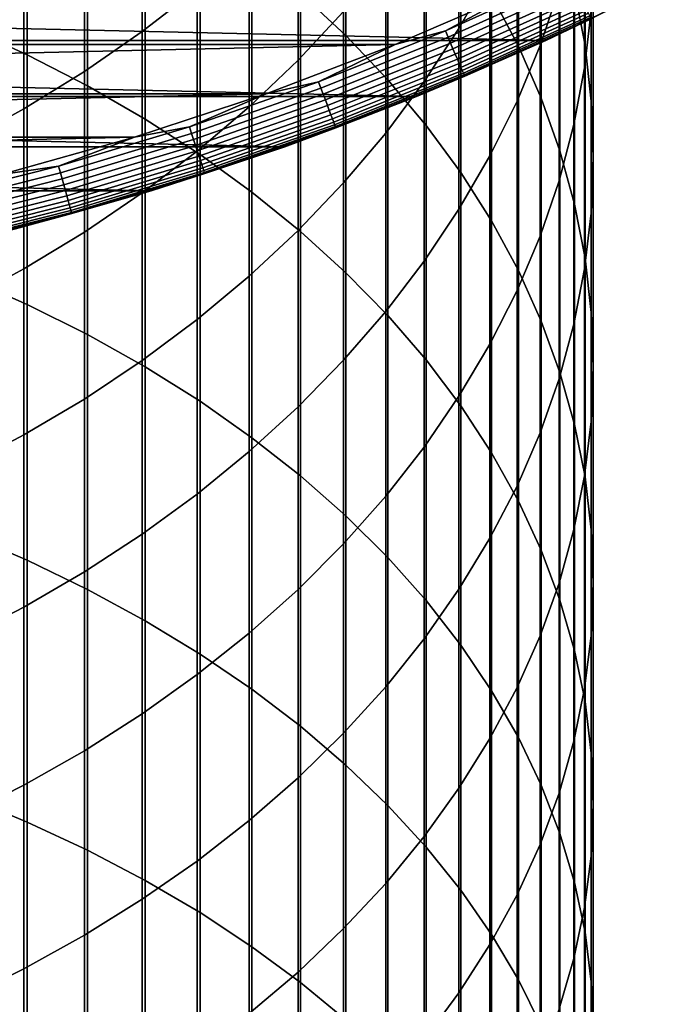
# Model space of a CAD drawing. Header units: metres. Extents: x -28 to 70, y -218 to 27.
# Tile 86 of 246: x 6.85 to 12.65, y -33.53 to -24.78. Entities that reach past the tile are written whole.
import ezdxf

# ---------------------------------------------------------------- set-up
doc = ezdxf.new("R2010")
doc.units = ezdxf.units.M
doc.layers.add('solid_10_261_002_XXX', color=7, linetype='CONTINUOUS')

msp = doc.modelspace()

# ---------------------------------------------------------------- linework, layer by layer
at = {"layer": 'solid_10_261_002_XXX'}
for points in [[(9.349153, -22.485899, 426.601135), (9.349153, -24.547073, 428.690643), (9.752155, -24.923813, 428.308716), (9.752155, -22.872931, 426.229645)], [(11.045485, -22.615629, 422.517822), (11.045485, -24.56522, 424.605316), (11.284048, -25.017662, 424.171051), (11.284048, -23.079765, 422.096069)], [(6.362891, -22.670418, 430.593109), (6.362891, -24.840563, 432.676117), (6.920588, -25.095203, 432.403442), (6.920588, -22.932411, 430.327515)], [(11.783843, -22.675989, 418.698944), (11.783843, -24.521246, 420.786224), (11.876726, -25.013048, 420.339325), (11.876726, -23.179815, 418.265656)], [(11.031618, -22.81502, 408.278168), (11.031618, -24.375582, 410.36554), (10.756376, -24.86063, 409.992462), (10.756376, -23.310076, 407.918488)], [(9.752155, -22.872931, 426.229645), (9.752155, -24.923813, 428.308716), (10.124413, -25.315844, 427.911316), (10.124413, -23.275671, 425.843079)], [(11.645746, -22.857849, 411.532898), (11.645746, -24.507298, 413.617859), (11.477005, -25.011053, 413.208038), (11.477005, -23.37261, 411.136963)], [(6.920588, -22.932411, 430.327515), (6.920588, -25.095203, 432.403442), (7.456467, -25.37081, 432.108337), (7.456467, -23.215973, 430.04007)], [(11.930133, -22.963167, 414.874115), (11.930133, -24.703842, 416.954987), (11.872668, -25.210695, 416.519073), (11.872668, -23.481739, 414.452209)], [(11.284048, -23.079765, 422.096069), (11.284048, -25.017662, 424.171051), (11.487036, -25.479052, 423.72818), (11.487036, -23.553078, 421.665955)], [(8.430468, -23.122641, 401.876282), (8.430468, -24.508223, 403.957642), (7.941825, -24.88747, 403.697632), (7.941825, -23.508848, 401.62674)], [(11.876726, -23.179815, 418.265656), (11.876726, -25.013048, 420.339325), (11.932165, -25.507933, 419.889618), (11.932165, -23.686798, 417.82962)], [(7.456467, -23.215973, 430.04007), (7.456467, -25.37081, 432.108337), (7.968838, -25.666508, 431.791748), (7.968838, -23.52021, 429.731628)], [(9.731189, -23.243473, 404.824768), (9.731189, -24.709547, 406.901703), (9.326563, -25.142569, 406.587097), (9.326563, -23.684927, 404.522095)], [(10.124413, -23.275671, 425.843079), (10.124413, -25.315844, 427.911316), (10.464751, -25.72193, 427.499634), (10.464751, -23.69285, 425.442657)], [(10.756376, -23.310076, 407.918488), (10.756376, -24.86063, 409.992462), (10.447225, -25.332668, 409.629425), (10.447225, -23.791855, 407.568451)], [(11.477005, -23.37261, 411.136963), (11.477005, -25.011053, 413.208038), (11.272079, -25.506668, 412.80481), (11.272079, -23.879055, 410.747437)], [(7.941825, -23.508848, 401.62674), (7.941825, -24.88747, 403.697632), (7.428144, -25.2435, 403.453522), (7.428144, -23.871412, 401.392456)], [(7.968838, -23.52021, 429.731628), (7.968838, -25.666508, 431.791748), (8.456086, -25.981369, 431.45459), (8.456086, -23.844164, 429.403229)], [(11.872668, -23.481739, 414.452209), (11.872668, -25.210695, 416.519073), (11.777773, -25.714306, 416.085968), (11.777773, -23.99699, 414.03302)], [(11.487036, -23.553078, 421.665955), (11.487036, -25.479052, 423.72818), (11.65381, -25.947933, 423.278137), (11.65381, -24.034077, 421.228882)], [(9.326563, -23.684927, 404.522095), (9.326563, -25.142569, 406.587097), (8.892533, -25.556534, 406.286346), (8.892533, -24.106953, 404.232758)], [(10.464751, -23.69285, 425.442657), (10.464751, -25.72193, 427.499634), (10.772099, -26.140789, 427.075012), (10.772099, -24.123152, 425.029633)], [(11.932165, -23.686798, 417.82962), (11.932165, -25.507933, 419.889618), (11.949986, -26.004339, 419.438538), (11.949986, -24.195341, 417.392273)], [(10.447225, -23.791855, 407.568451), (10.447225, -25.332668, 409.629425), (10.105136, -25.790207, 409.277496), (10.105136, -24.258835, 407.229187)], [(7.428144, -23.871412, 401.392456), (7.428144, -25.2435, 403.453522), (6.891044, -25.57519, 403.226135), (6.891044, -24.20919, 401.174194)], [(8.456086, -23.844164, 429.403229), (8.456086, -25.981369, 431.45459), (8.916676, -26.314402, 431.098022), (8.916676, -24.186811, 429.055878)], [(11.272079, -23.879055, 410.747437), (11.272079, -25.506668, 412.80481), (11.031618, -25.992579, 412.409515), (11.031618, -24.375582, 410.36554)], [(11.777773, -23.99699, 414.03302), (11.777773, -25.714306, 416.085968), (11.645746, -26.213083, 415.657013), (11.645746, -24.507298, 413.617859)], [(11.65381, -24.034077, 421.228882), (11.65381, -25.947933, 423.278137), (11.783843, -26.422827, 422.822296), (11.783843, -24.521246, 420.786224)], [(8.892533, -24.106953, 404.232758), (8.892533, -25.556534, 406.286346), (8.430468, -25.95014, 406.000366), (8.430468, -24.508223, 403.957642)], [(10.772099, -24.123152, 425.029633), (10.772099, -26.140789, 427.075012), (11.045485, -26.571104, 426.638794), (11.045485, -24.56522, 424.605316)], [(6.891044, -24.20919, 401.174194), (6.891044, -25.57519, 403.226135), (6.332219, -25.881493, 403.016113), (6.332219, -24.521116, 400.972626)], [(8.916676, -24.186811, 429.055878), (8.916676, -26.314402, 431.098022), (9.349153, -26.664553, 430.723083), (9.349153, -24.547073, 428.690643)], [(11.949986, -24.195341, 417.392273), (11.949986, -26.004339, 419.438538), (11.930133, -26.500706, 418.987518), (11.930133, -24.703842, 416.954987)], [(10.105136, -24.258835, 407.229187), (10.105136, -25.790207, 409.277496), (9.731189, -26.231806, 408.937836), (9.731189, -24.709547, 406.901703)], [(10.635363, -24.882668, -0.003646), (11.741011, -24.380459, -0.003646), (11.317797, -24.513405)], [(10.658728, -24.937332, -0.014544), (11.766804, -24.434021, -0.014544), (11.741011, -24.380459, -0.003646), (10.635363, -24.882668, -0.003646)], [(11.031618, -24.375582, 410.36554), (11.031618, -25.992579, 412.409515), (10.756376, -26.467255, 412.023315), (10.756376, -24.86063, 409.992462)], [(11.52733, -24.967373, -5), (-11.52733, -24.967373, -5), (-12.651799, -24.416838, -5)], [(12.651799, -24.416838, -5), (11.52733, -24.967373, -5), (-12.651799, -24.416838, -5)], [(10.681404, -24.990389, -0.032535), (11.791839, -24.486006, -0.032535), (11.766804, -24.434021, -0.014544), (10.658728, -24.937332, -0.014544)], [(10.703063, -25.041059, -0.057356), (11.815748, -24.535654, -0.057356), (11.791839, -24.486006, -0.032535), (10.681404, -24.990389, -0.032535)], [(12.651787, -24.416845, -0.5), (11.527352, -24.967382, -0.5), (11.52733, -24.967373, -5), (12.651799, -24.416838, -5)], [(11.930256, -24.773432, -0.440391), (11.527352, -24.967382, -0.5), (12.651787, -24.416845, -0.5)], [(-11.317754, -24.513424), (-10.189992, -25.003273), (11.317797, -24.513405)], [(-10.189992, -25.003273), (10.190036, -25.003256), (11.317797, -24.513405)], [(8.430468, -24.508223, 403.957642), (8.430468, -25.95014, 406.000366), (7.941825, -26.322144, 405.730103), (7.941825, -24.88747, 403.697632)], [(9.349153, -24.547073, 428.690643), (9.349153, -26.664553, 430.723083), (9.752155, -27.03072, 430.331024), (9.752155, -24.923813, 428.308716)], [(10.635363, -24.882668, -0.003646), (11.317797, -24.513405), (10.190036, -25.003256)], [(10.723386, -25.088608, -0.088645), (11.838184, -24.582243, -0.088645), (11.815748, -24.535654, -0.057356), (10.703063, -25.041059, -0.057356)], [(10.742077, -25.132338, -0.125945), (11.858818, -24.62509, -0.125945), (11.838184, -24.582243, -0.088645), (10.723386, -25.088608, -0.088645)], [(11.045485, -24.56522, 424.605316), (11.045485, -26.571104, 426.638794), (11.284048, -27.011515, 426.192322), (11.284048, -25.017662, 424.171051)], [(11.645746, -24.507298, 413.617859), (11.645746, -26.213083, 415.657013), (11.477005, -26.705456, 415.233582), (11.477005, -25.011053, 413.208038)], [(11.783843, -24.521246, 420.786224), (11.783843, -26.422827, 422.822296), (11.876726, -26.902239, 422.362152), (11.876726, -25.013048, 420.339325)], [(10.758862, -25.17161, -0.16871), (11.877349, -24.663568, -0.16871), (11.858818, -24.62509, -0.125945), (10.742077, -25.132338, -0.125945)], [(10.773497, -25.205849, -0.216316), (11.893505, -24.697117, -0.216316), (11.877349, -24.663568, -0.16871), (10.758862, -25.17161, -0.16871)], [(9.731189, -24.709547, 406.901703), (9.731189, -26.231806, 408.937836), (9.326563, -26.656073, 408.611542), (9.326563, -25.142569, 406.587097)], [(10.785768, -25.234556, -0.268066), (11.907051, -24.725246, -0.268066), (11.893505, -24.697117, -0.216316), (10.773497, -25.205849, -0.216316)], [(10.795494, -25.257313, -0.323206), (11.917789, -24.747543, -0.323206), (11.907051, -24.725246, -0.268066), (10.785768, -25.234556, -0.268066)], [(10.802535, -25.273787, -0.380929), (11.925562, -24.763683, -0.380929), (11.917789, -24.747543, -0.323206), (10.795494, -25.257313, -0.323206)], [(11.930133, -24.703842, 416.954987), (11.930133, -26.500706, 418.987518), (11.872668, -26.995464, 418.537933), (11.872668, -25.210695, 416.519073)], [(6.362891, -24.840563, 432.676117), (6.362891, -27.066795, 434.699036), (6.920588, -27.313894, 434.419525), (6.920588, -25.095203, 432.403442)], [(10.806787, -25.283735, -0.440391), (11.930256, -24.773432, -0.440391), (11.925562, -24.763683, -0.380929), (10.802535, -25.273787, -0.380929)], [(10.806787, -25.283735, -0.440391), (11.527352, -24.967382, -0.5), (11.930256, -24.773432, -0.440391)], [(7.941825, -24.88747, 403.697632), (7.941825, -26.322144, 405.730103), (7.428144, -26.671373, 405.476379), (7.428144, -25.2435, 403.453522)], [(9.508297, -25.334766, -0.003646), (10.635363, -24.882668, -0.003646), (10.190036, -25.003256)], [(9.529185, -25.390425, -0.014544), (10.658728, -24.937332, -0.014544), (10.635363, -24.882668, -0.003646), (9.508297, -25.334766, -0.003646)], [(9.752155, -24.923813, 428.308716), (9.752155, -27.03072, 430.331024), (10.124413, -27.411749, 429.923035), (10.124413, -25.315844, 427.911316)], [(10.756376, -24.86063, 409.992462), (10.756376, -26.467255, 412.023315), (10.447225, -26.929199, 411.647491), (10.447225, -25.332668, 409.629425)], [(10.379183, -25.466097, -5), (-10.379183, -25.466097, -5), (-11.52733, -24.967373, -5)], [(11.52733, -24.967373, -5), (10.379183, -25.466097, -5), (-11.52733, -24.967373, -5)], [(-10.189992, -25.003273), (-9.041654, -25.441059), (10.190036, -25.003256)], [(-9.041654, -25.441059), (9.041698, -25.441042), (10.190036, -25.003256)], [(9.508297, -25.334766, -0.003646), (10.190036, -25.003256), (9.041698, -25.441042)], [(9.549459, -25.444445, -0.032535), (10.681404, -24.990389, -0.032535), (10.658728, -24.937332, -0.014544), (9.529185, -25.390425, -0.014544)], [(9.568823, -25.496037, -0.057356), (10.703063, -25.041059, -0.057356), (10.681404, -24.990389, -0.032535), (9.549459, -25.444445, -0.032535)], [(11.527352, -24.967382, -0.5), (10.379026, -25.466169, -0.5), (10.379183, -25.466097, -5), (11.52733, -24.967373, -5)], [(10.806787, -25.283735, -0.440391), (10.379026, -25.466169, -0.5), (11.527352, -24.967382, -0.5)], [(11.477005, -25.011053, 413.208038), (11.477005, -26.705456, 415.233582), (11.272079, -27.189871, 414.816986), (11.272079, -25.506668, 412.80481)], [(11.284048, -25.017662, 424.171051), (11.284048, -27.011515, 426.192322), (11.487036, -27.460634, 425.73703), (11.487036, -25.479052, 423.72818)], [(11.876726, -25.013048, 420.339325), (11.876726, -26.902239, 422.362152), (11.932165, -27.384655, 421.899109), (11.932165, -25.507933, 419.889618)], [(6.920588, -25.095203, 432.403442), (6.920588, -27.313894, 434.419525), (7.456467, -27.581335, 434.117004), (7.456467, -25.37081, 432.108337)], [(9.586992, -25.544449, -0.088645), (10.723386, -25.088608, -0.088645), (10.703063, -25.041059, -0.057356), (9.568823, -25.496037, -0.057356)], [(9.603702, -25.588972, -0.125945), (10.742077, -25.132338, -0.125945), (10.723386, -25.088608, -0.088645), (9.586992, -25.544449, -0.088645)], [(9.326563, -25.142569, 406.587097), (9.326563, -26.656073, 408.611542), (8.892533, -27.061668, 408.299561), (8.892533, -25.556534, 406.286346)], [(9.618709, -25.628958, -0.16871), (10.758862, -25.17161, -0.16871), (10.742077, -25.132338, -0.125945), (9.603702, -25.588972, -0.125945)], [(9.631792, -25.66382, -0.216316), (10.773497, -25.205849, -0.216316), (10.758862, -25.17161, -0.16871), (9.618709, -25.628958, -0.16871)], [(7.428144, -25.2435, 403.453522), (7.428144, -26.671373, 405.476379), (6.891044, -26.996727, 405.23999), (6.891044, -25.57519, 403.226135)], [(9.642762, -25.693048, -0.268066), (10.785768, -25.234556, -0.268066), (10.773497, -25.205849, -0.216316), (9.631792, -25.66382, -0.216316)], [(9.651459, -25.716219, -0.323206), (10.795494, -25.257313, -0.323206), (10.785768, -25.234556, -0.268066), (9.642762, -25.693048, -0.268066)], [(9.657753, -25.732992, -0.380929), (10.802535, -25.273787, -0.380929), (10.795494, -25.257313, -0.323206), (9.651459, -25.716219, -0.323206)], [(9.661554, -25.74312, -0.440391), (10.806787, -25.283735, -0.440391), (10.802535, -25.273787, -0.380929), (9.657753, -25.732992, -0.380929)], [(9.661554, -25.74312, -0.440391), (10.379026, -25.466169, -0.5), (10.806787, -25.283735, -0.440391)], [(11.872668, -25.210695, 416.519073), (11.872668, -26.995464, 418.537933), (11.777773, -27.487055, 418.091248), (11.777773, -25.714306, 416.085968)], [(7.456467, -25.37081, 432.108337), (7.456467, -27.581335, 434.117004), (7.968838, -27.868275, 433.79245), (7.968838, -25.666508, 431.791748)], [(8.362082, -25.735844, -0.003646), (9.508297, -25.334766, -0.003646), (9.041698, -25.441042)], [(8.380453, -25.792383, -0.014544), (9.529185, -25.390425, -0.014544), (9.508297, -25.334766, -0.003646), (8.362082, -25.735844, -0.003646)], [(10.447225, -25.332668, 409.629425), (10.447225, -26.929199, 411.647491), (10.105136, -27.376957, 411.283234), (10.105136, -25.790207, 409.277496)], [(10.124413, -25.315844, 427.911316), (10.124413, -27.411749, 429.923035), (10.464751, -27.806438, 429.500427), (10.464751, -25.72193, 427.499634)], [(-9.041654, -25.441059), (-7.874376, -25.826231), (9.041698, -25.441042)], [(-7.874376, -25.826231), (7.874422, -25.826216), (9.041698, -25.441042)], [(8.362082, -25.735844, -0.003646), (9.041698, -25.441042), (7.874422, -25.826216)], [(8.398283, -25.847258, -0.032535), (9.549459, -25.444445, -0.032535), (9.529185, -25.390425, -0.014544), (8.380453, -25.792383, -0.014544)], [(8.415312, -25.899668, -0.057356), (9.568823, -25.496037, -0.057356), (9.549459, -25.444445, -0.032535), (8.398283, -25.847258, -0.032535)], [(9.208967, -25.912247, -5), (-9.208967, -25.912247, -5), (-10.379183, -25.466097, -5)], [(10.379183, -25.466097, -5), (9.208967, -25.912247, -5), (-10.379183, -25.466097, -5)], [(8.431292, -25.948847, -0.088645), (9.586992, -25.544449, -0.088645), (9.568823, -25.496037, -0.057356), (8.415312, -25.899668, -0.057356)], [(8.445987, -25.994074, -0.125945), (9.603702, -25.588972, -0.125945), (9.586992, -25.544449, -0.088645), (8.431292, -25.948847, -0.088645)], [(10.379026, -25.466169, -0.5), (9.209188, -25.912176, -0.5), (9.208967, -25.912247, -5), (10.379183, -25.466097, -5)], [(9.661554, -25.74312, -0.440391), (9.209188, -25.912176, -0.5), (10.379026, -25.466169, -0.5)], [(11.272079, -25.506668, 412.80481), (11.272079, -27.189871, 414.816986), (11.031618, -27.664803, 414.408539), (11.031618, -25.992579, 412.409515)], [(11.487036, -25.479052, 423.72818), (11.487036, -27.460634, 425.73703), (11.65381, -27.917048, 425.274323), (11.65381, -25.947933, 423.278137)], [(11.932165, -25.507933, 419.889618), (11.932165, -27.384655, 421.899109), (11.949986, -27.868557, 421.434631), (11.949986, -26.004339, 419.438538)], [(6.891044, -25.57519, 403.226135), (6.891044, -26.996727, 405.23999), (6.332219, -27.29718, 405.021698), (6.332219, -25.881493, 403.016113)], [(8.892533, -25.556534, 406.286346), (8.892533, -27.061668, 408.299561), (8.430468, -27.447315, 408.00296), (8.430468, -25.95014, 406.000366)], [(8.459185, -26.034693, -0.16871), (9.618709, -25.628958, -0.16871), (9.603702, -25.588972, -0.125945), (8.445987, -25.994074, -0.125945)], [(8.470691, -26.070107, -0.216316), (9.631792, -25.66382, -0.216316), (9.618709, -25.628958, -0.16871), (8.459185, -26.034693, -0.16871)], [(7.968838, -25.666508, 431.791748), (7.968838, -27.868275, 433.79245), (8.456086, -28.173811, 433.446838), (8.456086, -25.981369, 431.45459)], [(8.480339, -26.099798, -0.268066), (9.642762, -25.693048, -0.268066), (9.631792, -25.66382, -0.216316), (8.470691, -26.070107, -0.216316)], [(8.487987, -26.123335, -0.323206), (9.651459, -25.716219, -0.323206), (9.642762, -25.693048, -0.268066), (8.480339, -26.099798, -0.268066)], [(8.493523, -26.140373, -0.380929), (9.657753, -25.732992, -0.380929), (9.651459, -25.716219, -0.323206), (8.487987, -26.123335, -0.323206)], [(10.464751, -25.72193, 427.499634), (10.464751, -27.806438, 429.500427), (10.772099, -28.213543, 429.064514), (10.772099, -26.140789, 427.075012)], [(11.777773, -25.714306, 416.085968), (11.777773, -27.487055, 418.091248), (11.645746, -27.97393, 417.648804), (11.645746, -26.213083, 415.657013)], [(7.199028, -26.085094, -0.003646), (8.362082, -25.735844, -0.003646), (7.874422, -25.826216)], [(7.214844, -26.142399, -0.014544), (8.380453, -25.792383, -0.014544), (8.362082, -25.735844, -0.003646), (7.199028, -26.085094, -0.003646)], [(7.230194, -26.198019, -0.032535), (8.398283, -25.847258, -0.032535), (8.380453, -25.792383, -0.014544), (7.214844, -26.142399, -0.014544)], [(8.496865, -26.150663, -0.440391), (9.661554, -25.74312, -0.440391), (9.657753, -25.732992, -0.380929), (8.493523, -26.140373, -0.380929)], [(8.496865, -26.150663, -0.440391), (9.209188, -25.912176, -0.5), (9.661554, -25.74312, -0.440391)], [(10.105136, -25.790207, 409.277496), (10.105136, -27.376957, 411.283234), (9.731189, -27.809113, 410.931641), (9.731189, -26.231806, 408.937836)], [(-7.874376, -25.826231), (-6.690563, -26.157896), (7.874422, -25.826216)], [(-6.690563, -26.157896), (6.69061, -26.157883), (7.874422, -25.826216)], [(7.199028, -26.085094, -0.003646), (7.874422, -25.826216), (6.69061, -26.157883)], [(7.244854, -26.251141, -0.057356), (8.415312, -25.899668, -0.057356), (8.398283, -25.847258, -0.032535), (7.230194, -26.198019, -0.032535)], [(7.258611, -26.300985, -0.088645), (8.431292, -25.948847, -0.088645), (8.415312, -25.899668, -0.057356), (7.244854, -26.251141, -0.057356)], [(8.020226, -26.304468, -5), (-8.020226, -26.304468, -5), (-9.208967, -25.912247, -5)], [(9.208967, -25.912247, -5), (8.020226, -26.304468, -5), (-9.208967, -25.912247, -5)], [(7.271263, -26.346828, -0.125945), (8.445987, -25.994074, -0.125945), (8.431292, -25.948847, -0.088645), (7.258611, -26.300985, -0.088645)], [(8.430468, -25.95014, 406.000366), (8.430468, -27.447315, 408.00296), (7.941825, -27.811798, 407.722626), (7.941825, -26.322144, 405.730103)], [(9.209188, -25.912176, -0.5), (8.020262, -26.304474, -0.5), (8.020226, -26.304468, -5), (9.208967, -25.912247, -5)], [(8.496865, -26.150663, -0.440391), (8.020262, -26.304474, -0.5), (9.209188, -25.912176, -0.5)], [(8.456086, -25.981369, 431.45459), (8.456086, -28.173811, 433.446838), (8.916676, -28.496979, 433.081268), (8.916676, -26.314402, 431.098022)], [(11.65381, -25.947933, 423.278137), (11.65381, -27.917048, 425.274323), (11.783843, -28.379314, 424.805695), (11.783843, -26.422827, 422.822296)], [(7.282624, -26.387997, -0.16871), (8.459185, -26.034693, -0.16871), (8.445987, -25.994074, -0.125945), (7.271263, -26.346828, -0.125945)], [(7.292531, -26.423891, -0.216316), (8.470691, -26.070107, -0.216316), (8.459185, -26.034693, -0.16871), (7.282624, -26.387997, -0.16871)], [(7.300837, -26.453987, -0.268066), (8.480339, -26.099798, -0.268066), (8.470691, -26.070107, -0.216316), (7.292531, -26.423891, -0.216316)], [(11.031618, -25.992579, 412.409515), (11.031618, -27.664803, 414.408539), (10.756376, -28.128754, 414.009521), (10.756376, -26.467255, 412.023315)], [(11.949986, -26.004339, 419.438538), (11.949986, -27.868557, 421.434631), (11.930133, -28.352417, 420.970215), (11.930133, -26.500706, 418.987518)], [(6.021476, -26.381811, -0.003646), (7.199028, -26.085094, -0.003646), (6.69061, -26.157883)], [(6.034705, -26.439768, -0.014544), (7.214844, -26.142399, -0.014544), (7.199028, -26.085094, -0.003646), (6.021476, -26.381811, -0.003646)], [(6.047544, -26.496021, -0.032535), (7.230194, -26.198019, -0.032535), (7.214844, -26.142399, -0.014544), (6.034705, -26.439768, -0.014544)], [(7.30742, -26.477844, -0.323206), (8.487987, -26.123335, -0.323206), (8.480339, -26.099798, -0.268066), (7.300837, -26.453987, -0.268066)], [(7.312186, -26.495111, -0.380929), (8.493523, -26.140373, -0.380929), (8.487987, -26.123335, -0.323206), (7.30742, -26.477844, -0.323206)], [(7.315064, -26.505541, -0.440391), (8.496865, -26.150663, -0.440391), (8.493523, -26.140373, -0.380929), (7.312186, -26.495111, -0.380929)], [(7.315064, -26.505541, -0.440391), (8.020262, -26.304474, -0.5), (8.496865, -26.150663, -0.440391)], [(10.772099, -26.140789, 427.075012), (10.772099, -28.213543, 429.064514), (11.045485, -28.631781, 428.616699), (11.045485, -26.571104, 426.638794)], [(6.059806, -26.549746, -0.057356), (7.244854, -26.251141, -0.057356), (7.230194, -26.198019, -0.032535), (6.047544, -26.496021, -0.032535)], [(9.731189, -26.231806, 408.937836), (9.731189, -27.809113, 410.931641), (9.326563, -28.224308, 410.593842), (9.326563, -26.656073, 408.611542)], [(11.645746, -26.213083, 415.657013), (11.645746, -27.97393, 417.648804), (11.477005, -28.454552, 417.212097), (11.477005, -26.705456, 415.233582)], [(8.020226, -26.304468, -5), (6.814762, -26.642241, -5), (-8.020226, -26.304468, -5)], [(6.071312, -26.600159, -0.088645), (7.258611, -26.300985, -0.088645), (7.244854, -26.251141, -0.057356), (6.059806, -26.549746, -0.057356)], [(6.081895, -26.646523, -0.125945), (7.271263, -26.346828, -0.125945), (7.258611, -26.300985, -0.088645), (6.071312, -26.600159, -0.088645)], [(8.020262, -26.304474, -0.5), (6.814713, -26.642254, -0.5), (6.814762, -26.642241, -5), (8.020226, -26.304468, -5)], [(7.315064, -26.505541, -0.440391), (6.814713, -26.642254, -0.5), (8.020262, -26.304474, -0.5)], [(7.941825, -26.322144, 405.730103), (7.941825, -27.811798, 407.722626), (7.428144, -28.153967, 407.459442), (7.428144, -26.671373, 405.476379)], [(8.916676, -26.314402, 431.098022), (8.916676, -28.496979, 433.081268), (9.349153, -28.836758, 432.69693), (9.349153, -26.664553, 430.723083)], [(6.091398, -26.68816, -0.16871), (7.282624, -26.387997, -0.16871), (7.271263, -26.346828, -0.125945), (6.081895, -26.646523, -0.125945)], [(6.099684, -26.724463, -0.216316), (7.292531, -26.423891, -0.216316), (7.282624, -26.387997, -0.16871), (6.091398, -26.68816, -0.16871)], [(6.106631, -26.7549, -0.268066), (7.300837, -26.453987, -0.268066), (7.292531, -26.423891, -0.216316), (6.099684, -26.724463, -0.216316)], [(11.783843, -26.422827, 422.822296), (11.783843, -28.379314, 424.805695), (11.876726, -28.845978, 424.332611), (11.876726, -26.902239, 422.362152)], [(6.112138, -26.779028, -0.323206), (7.30742, -26.477844, -0.323206), (7.300837, -26.453987, -0.268066), (6.106631, -26.7549, -0.268066)], [(6.116125, -26.796494, -0.380929), (7.312186, -26.495111, -0.380929), (7.30742, -26.477844, -0.323206), (6.112138, -26.779028, -0.323206)], [(6.118532, -26.807041, -0.440391), (7.315064, -26.505541, -0.440391), (7.312186, -26.495111, -0.380929), (6.116125, -26.796494, -0.380929)], [(6.118532, -26.807041, -0.440391), (6.814713, -26.642254, -0.5), (7.315064, -26.505541, -0.440391)], [(10.756376, -26.467255, 412.023315), (10.756376, -28.128754, 414.009521), (10.447225, -28.580261, 413.621246), (10.447225, -26.929199, 411.647491)], [(11.930133, -26.500706, 418.987518), (11.930133, -28.352417, 420.970215), (11.872668, -28.834711, 420.507294), (11.872668, -26.995464, 418.537933)], [(11.045485, -26.571104, 426.638794), (11.045485, -28.631781, 428.616699), (11.284048, -29.059834, 428.158386), (11.284048, -27.011515, 426.192322)], [(7.428144, -26.671373, 405.476379), (7.428144, -28.153967, 407.459442), (6.891044, -28.472742, 407.214264), (6.891044, -26.996727, 405.23999)], [(9.326563, -26.656073, 408.611542), (9.326563, -28.224308, 410.593842), (8.892533, -28.621231, 410.270935), (8.892533, -27.061668, 408.299561)], [(9.349153, -26.664553, 430.723083), (9.349153, -28.836758, 432.69693), (9.752155, -29.19208, 432.295013), (9.752155, -27.03072, 430.331024)], [(11.477005, -26.705456, 415.233582), (11.477005, -28.454552, 417.212097), (11.272079, -28.927408, 416.78241), (11.272079, -27.189871, 414.816986)], [(10.447225, -26.929199, 411.647491), (10.447225, -28.580261, 413.621246), (10.105136, -29.0179, 413.244873), (10.105136, -27.376957, 411.283234)], [(11.876726, -26.902239, 422.362152), (11.876726, -28.845978, 424.332611), (11.932165, -29.315567, 423.856567), (11.932165, -27.384655, 421.899109)], [(6.891044, -26.996727, 405.23999), (6.891044, -28.472742, 407.214264), (6.332219, -28.76712, 406.987854), (6.332219, -27.29718, 405.021698)], [(9.752155, -27.03072, 430.331024), (9.752155, -29.19208, 432.295013), (10.124413, -29.561823, 431.87677), (10.124413, -27.411749, 429.923035)], [(11.284048, -27.011515, 426.192322), (11.284048, -29.059834, 428.158386), (11.487036, -29.496349, 427.690979), (11.487036, -27.460634, 425.73703)], [(11.872668, -26.995464, 418.537933), (11.872668, -28.834711, 420.507294), (11.777773, -29.313917, 420.047333), (11.777773, -27.487055, 418.091248)], [(6.362891, -27.066795, 434.699036), (6.362891, -29.347452, 436.660431), (6.920588, -29.586824, 436.374268), (6.920588, -27.313894, 434.419525)], [(8.892533, -27.061668, 408.299561), (8.892533, -28.621231, 410.270935), (8.430468, -28.998632, 409.963898), (8.430468, -27.447315, 408.00296)], [(11.272079, -27.189871, 414.816986), (11.272079, -28.927408, 416.78241), (11.031618, -29.391006, 416.361145), (11.031618, -27.664803, 414.408539)], [(6.920588, -27.313894, 434.419525), (6.920588, -29.586824, 436.374268), (7.456467, -29.845903, 436.064545), (7.456467, -27.581335, 434.117004)], [(10.105136, -27.376957, 411.283234), (10.105136, -29.0179, 413.244873), (9.731189, -29.440292, 412.881622), (9.731189, -27.809113, 410.931641)], [(11.932165, -27.384655, 421.899109), (11.932165, -29.315567, 423.856567), (11.949986, -29.7866, 423.379059), (11.949986, -27.868557, 421.434631)], [(8.430468, -27.447315, 408.00296), (8.430468, -28.998632, 409.963898), (7.941825, -29.355322, 409.673706), (7.941825, -27.811798, 407.722626)], [(10.124413, -27.411749, 429.923035), (10.124413, -29.561823, 431.87677), (10.464751, -29.94482, 431.443542), (10.464751, -27.806438, 429.500427)], [(11.487036, -27.460634, 425.73703), (11.487036, -29.496349, 427.690979), (11.65381, -29.939953, 427.216003), (11.65381, -27.917048, 425.274323)], [(11.777773, -27.487055, 418.091248), (11.777773, -29.313917, 420.047333), (11.645746, -29.788525, 419.591766), (11.645746, -27.97393, 417.648804)], [(7.456467, -27.581335, 434.117004), (7.456467, -29.845903, 436.064545), (7.968838, -30.123871, 435.732269), (7.968838, -27.868275, 433.79245)], [(11.031618, -27.664803, 414.408539), (11.031618, -29.391006, 416.361145), (10.756376, -29.843885, 415.949615), (10.756376, -28.128754, 414.009521)], [(7.941825, -27.811798, 407.722626), (7.941825, -29.355322, 409.673706), (7.428144, -29.690174, 409.401276), (7.428144, -28.153967, 407.459442)], [(9.731189, -27.809113, 410.931641), (9.731189, -29.440292, 412.881622), (9.326563, -29.846106, 412.532593), (9.326563, -28.224308, 410.593842)], [(10.464751, -27.806438, 429.500427), (10.464751, -29.94482, 431.443542), (10.772099, -30.339869, 430.996674), (10.772099, -28.213543, 429.064514)], [(7.968838, -27.868275, 433.79245), (7.968838, -30.123871, 435.732269), (8.456086, -30.419851, 435.378448), (8.456086, -28.173811, 433.446838)], [(11.949986, -27.868557, 421.434631), (11.949986, -29.7866, 423.379059), (11.930133, -30.257595, 422.901581), (11.930133, -28.352417, 420.970215)], [(11.645746, -27.97393, 417.648804), (11.645746, -29.788525, 419.591766), (11.477005, -30.25704, 419.14209), (11.477005, -28.454552, 417.212097)], [(11.65381, -27.917048, 425.274323), (11.65381, -29.939953, 427.216003), (11.783843, -30.389248, 426.734924), (11.783843, -28.379314, 424.805695)], [(7.428144, -28.153967, 407.459442), (7.428144, -29.690174, 409.401276), (6.891044, -30.002134, 409.147491), (6.891044, -28.472742, 407.214264)], [(8.456086, -28.173811, 433.446838), (8.456086, -30.419851, 435.378448), (8.916676, -30.732914, 435.004181), (8.916676, -28.496979, 433.081268)], [(10.756376, -28.128754, 414.009521), (10.756376, -29.843885, 415.949615), (10.447225, -30.284618, 415.549133), (10.447225, -28.580261, 413.621246)], [(9.326563, -28.224308, 410.593842), (9.326563, -29.846106, 412.532593), (8.892533, -30.23406, 412.198975), (8.892533, -28.621231, 410.270935)], [(10.772099, -28.213543, 429.064514), (10.772099, -30.339869, 430.996674), (11.045485, -30.745718, 430.537598), (11.045485, -28.631781, 428.616699)], [(11.783843, -28.379314, 424.805695), (11.783843, -30.389248, 426.734924), (11.876726, -30.842815, 426.249268), (11.876726, -28.845978, 424.332611)], [(11.930133, -28.352417, 420.970215), (11.930133, -30.257595, 422.901581), (11.872668, -30.727064, 422.425659), (11.872668, -28.834711, 420.507294)], [(6.891044, -28.472742, 407.214264), (6.891044, -30.002134, 409.147491), (6.332219, -30.290218, 408.913116), (6.332219, -28.76712, 406.987854)], [(8.916676, -28.496979, 433.081268), (8.916676, -30.732914, 435.004181), (9.349153, -31.062069, 434.610718), (9.349153, -28.836758, 432.69693)], [(11.477005, -28.454552, 417.212097), (11.477005, -30.25704, 419.14209), (11.272079, -30.717983, 418.699646), (11.272079, -28.927408, 416.78241)], [(10.447225, -28.580261, 413.621246), (10.447225, -30.284618, 415.549133), (10.105136, -30.711813, 415.16095), (10.105136, -29.0179, 413.244873)], [(8.892533, -28.621231, 410.270935), (8.892533, -30.23406, 412.198975), (8.430468, -30.602934, 411.881744), (8.430468, -28.998632, 409.963898)], [(11.045485, -28.631781, 428.616699), (11.045485, -30.745718, 430.537598), (11.284048, -31.161089, 430.067749), (11.284048, -29.059834, 428.158386)], [(9.349153, -28.836758, 432.69693), (9.349153, -31.062069, 434.610718), (9.752155, -31.406279, 434.199219), (9.752155, -29.19208, 432.295013)], [(11.872668, -28.834711, 420.507294), (11.872668, -30.727064, 422.425659), (11.777773, -31.193527, 421.952789), (11.777773, -29.313917, 420.047333)], [(11.876726, -28.845978, 424.332611), (11.876726, -30.842815, 426.249268), (11.932165, -31.299225, 425.760559), (11.932165, -29.315567, 423.856567)], [(11.272079, -28.927408, 416.78241), (11.272079, -30.717983, 418.699646), (11.031618, -31.169901, 418.265869), (11.031618, -29.391006, 416.361145)], [(8.430468, -28.998632, 409.963898), (8.430468, -30.602934, 411.881744), (7.941825, -30.951563, 411.581909), (7.941825, -29.355322, 409.673706)], [(10.105136, -29.0179, 413.244873), (10.105136, -30.711813, 415.16095), (9.731189, -31.124125, 414.786285), (9.731189, -29.440292, 412.881622)], [(11.284048, -29.059834, 428.158386), (11.284048, -31.161089, 430.067749), (11.487036, -31.584677, 429.588593), (11.487036, -29.496349, 427.690979)], [(9.752155, -29.19208, 432.295013), (9.752155, -31.406279, 434.199219), (10.124413, -31.76446, 433.771057), (10.124413, -29.561823, 431.87677)], [(6.362891, -29.347452, 436.660431), (6.362891, -31.680834, 438.558777), (6.920588, -31.9123, 438.266174), (6.920588, -29.586824, 436.374268)], [(7.941825, -29.355322, 409.673706), (7.941825, -30.951563, 411.581909), (7.428144, -31.278851, 411.300446), (7.428144, -29.690174, 409.401276)], [(11.031618, -29.391006, 416.361145), (11.031618, -31.169901, 418.265869), (10.756376, -31.61137, 417.842133), (10.756376, -29.843885, 415.949615)], [(11.777773, -29.313917, 420.047333), (11.777773, -31.193527, 421.952789), (11.645746, -31.655516, 421.484436), (11.645746, -29.788525, 419.591766)], [(11.932165, -29.315567, 423.856567), (11.932165, -31.299225, 425.760559), (11.949986, -31.75704, 425.270355), (11.949986, -29.7866, 423.379059)], [(9.731189, -29.440292, 412.881622), (9.731189, -31.124125, 414.786285), (9.326563, -31.520254, 414.426331), (9.326563, -29.846106, 412.532593)], [(10.124413, -29.561823, 431.87677), (10.124413, -31.76446, 433.771057), (10.464751, -32.135483, 433.327515), (10.464751, -29.94482, 431.443542)], [(11.487036, -29.496349, 427.690979), (11.487036, -31.584677, 429.588593), (11.65381, -32.015141, 429.101685), (11.65381, -29.939953, 427.216003)], [(6.920588, -29.586824, 436.374268), (6.920588, -31.9123, 438.266174), (7.456467, -32.162823, 437.949493), (7.456467, -29.845903, 436.064545)], [(7.428144, -29.690174, 409.401276), (7.428144, -31.278851, 411.300446), (6.891044, -31.583761, 411.038208), (6.891044, -30.002134, 409.147491)], [(11.645746, -29.788525, 419.591766), (11.645746, -31.655516, 421.484436), (11.477005, -32.111572, 421.022125), (11.477005, -30.25704, 419.14209)], [(11.949986, -29.7866, 423.379059), (11.949986, -31.75704, 425.270355), (11.930133, -32.214817, 424.780212), (11.930133, -30.257595, 422.901581)], [(7.456467, -29.845903, 436.064545), (7.456467, -32.162823, 437.949493), (7.968838, -32.43161, 437.609741), (7.968838, -30.123871, 435.732269)], [(9.326563, -29.846106, 412.532593), (9.326563, -31.520254, 414.426331), (8.892533, -31.898951, 414.082214), (8.892533, -30.23406, 412.198975)], [(10.756376, -29.843885, 415.949615), (10.756376, -31.61137, 417.842133), (10.447225, -32.041, 417.429749), (10.447225, -30.284618, 415.549133)], [(6.891044, -30.002134, 409.147491), (6.891044, -31.583761, 411.038208), (6.332219, -31.865335, 410.796051), (6.332219, -30.290218, 408.913116)], [(10.464751, -29.94482, 431.443542), (10.464751, -32.135483, 433.327515), (10.772099, -32.518173, 432.870026), (10.772099, -30.339869, 430.996674)], [(11.65381, -29.939953, 427.216003), (11.65381, -32.015141, 429.101685), (11.783843, -32.451126, 428.608521), (11.783843, -30.389248, 426.734924)], [(7.968838, -30.123871, 435.732269), (7.968838, -32.43161, 437.609741), (8.456086, -32.717815, 437.247955), (8.456086, -30.419851, 435.378448)], [(8.892533, -30.23406, 412.198975), (8.892533, -31.898951, 414.082214), (8.430468, -32.259022, 413.755035), (8.430468, -30.602934, 411.881744)], [(11.477005, -30.25704, 419.14209), (11.477005, -32.111572, 421.022125), (11.272079, -32.560257, 420.567261), (11.272079, -30.717983, 418.699646)], [(11.930133, -30.257595, 422.901581), (11.930133, -32.214817, 424.780212), (11.872668, -32.671112, 424.291626), (11.872668, -30.727064, 422.425659)], [(10.447225, -30.284618, 415.549133), (10.447225, -32.041, 417.429749), (10.105136, -32.457432, 417.03006), (10.105136, -30.711813, 415.16095)], [(10.772099, -30.339869, 430.996674), (10.772099, -32.518173, 432.870026), (11.045485, -32.911331, 432.400024), (11.045485, -30.745718, 430.537598)], [(8.456086, -30.419851, 435.378448), (8.456086, -32.717815, 437.247955), (8.916676, -33.020538, 436.865326), (8.916676, -30.732914, 435.004181)], [(11.783843, -30.389248, 426.734924), (11.783843, -32.451126, 428.608521), (11.876726, -32.891258, 428.110657), (11.876726, -30.842815, 426.249268)], [(8.430468, -30.602934, 411.881744), (8.430468, -32.259022, 413.755035), (7.941825, -32.599331, 413.445801), (7.941825, -30.951563, 411.581909)], [(10.105136, -30.711813, 415.16095), (10.105136, -32.457432, 417.03006), (9.731189, -32.859356, 416.644257), (9.731189, -31.124125, 414.786285)], [(8.916676, -30.732914, 435.004181), (8.916676, -33.020538, 436.865326), (9.349153, -33.338821, 436.462982), (9.349153, -31.062069, 434.610718)], [(11.272079, -30.717983, 418.699646), (11.272079, -32.560257, 420.567261), (11.031618, -33.00016, 420.121307), (11.031618, -31.169901, 418.265869)], [(11.045485, -30.745718, 430.537598), (11.045485, -32.911331, 432.400024), (11.284048, -33.313717, 431.919006), (11.284048, -31.161089, 430.067749)], [(11.872668, -30.727064, 422.425659), (11.872668, -32.671112, 424.291626), (11.777773, -33.124485, 423.806183), (11.777773, -31.193527, 421.952789)], [(11.876726, -30.842815, 426.249268), (11.876726, -32.891258, 428.110657), (11.932165, -33.334152, 427.60968), (11.932165, -31.299225, 425.760559)], [(7.941825, -30.951563, 411.581909), (7.941825, -32.599331, 413.445801), (7.428144, -32.918808, 413.155487), (7.428144, -31.278851, 411.300446)], [(9.349153, -31.062069, 434.610718), (9.349153, -33.338821, 436.462982), (9.752155, -33.671665, 436.042267), (9.752155, -31.406279, 434.199219)], [(9.731189, -31.124125, 414.786285), (9.731189, -32.859356, 416.644257), (9.326563, -33.245506, 416.273621), (9.326563, -31.520254, 414.426331)], [(11.031618, -31.169901, 418.265869), (11.031618, -33.00016, 420.121307), (10.756376, -33.42989, 419.685669), (10.756376, -31.61137, 417.842133)], [(11.284048, -31.161089, 430.067749), (11.284048, -33.313717, 431.919006), (11.487036, -33.724056, 431.428467), (11.487036, -31.584677, 429.588593)], [(11.777773, -31.193527, 421.952789), (11.777773, -33.124485, 423.806183), (11.645746, -33.573505, 423.325409), (11.645746, -31.655516, 421.484436)], [(7.428144, -31.278851, 411.300446), (7.428144, -32.918808, 413.155487), (6.891044, -33.216442, 412.88504), (6.891044, -31.583761, 411.038208)], [(11.932165, -31.299225, 425.760559), (11.932165, -33.334152, 427.60968), (11.949986, -33.778404, 427.107147), (11.949986, -31.75704, 425.270355)], [(9.752155, -31.406279, 434.199219), (9.752155, -33.671665, 436.042267), (10.124413, -34.018017, 435.604462), (10.124413, -31.76446, 433.771057)], [(6.891044, -31.583761, 411.038208), (6.891044, -33.216442, 412.88504), (6.332219, -33.491299, 412.635284), (6.332219, -31.865335, 410.796051)], [(9.326563, -31.520254, 414.426331), (9.326563, -33.245506, 416.273621), (8.892533, -33.614662, 415.919312), (8.892533, -31.898951, 414.082214)], [(11.487036, -31.584677, 429.588593), (11.487036, -33.724056, 431.428467), (11.65381, -34.14106, 430.929993), (11.65381, -32.015141, 429.101685)], [(10.756376, -31.61137, 417.842133), (10.756376, -33.42989, 419.685669), (10.447225, -33.848095, 419.261719), (10.447225, -32.041, 417.429749)], [(11.645746, -31.655516, 421.484436), (11.645746, -33.573505, 423.325409), (11.477005, -34.016766, 422.8508), (11.477005, -32.111572, 421.022125)], [(6.362891, -31.680834, 438.558777), (6.362891, -34.065197, 440.39267), (6.920588, -34.288586, 440.093872), (6.920588, -31.9123, 438.266174)], [(11.949986, -31.75704, 425.270355), (11.949986, -33.778404, 427.107147), (11.930133, -34.222622, 426.604675), (11.930133, -32.214817, 424.780212)], [(10.124413, -31.76446, 433.771057), (10.124413, -34.018017, 435.604462), (10.464751, -34.376785, 435.15094), (10.464751, -32.135483, 433.327515)], [(6.920588, -31.9123, 438.266174), (6.920588, -34.288586, 440.093872), (7.456467, -34.530365, 439.770477), (7.456467, -32.162823, 437.949493)], [(8.892533, -31.898951, 414.082214), (8.892533, -33.614662, 415.919312), (8.430468, -33.96566, 415.582397), (8.430468, -32.259022, 413.755035)], [(11.65381, -32.015141, 429.101685), (11.65381, -34.14106, 430.929993), (11.783843, -34.563416, 430.425079), (11.783843, -32.451126, 428.608521)], [(10.447225, -32.041, 417.429749), (10.447225, -33.848095, 419.261719), (10.105136, -34.253452, 418.850769), (10.105136, -32.457432, 417.03006)], [(11.477005, -32.111572, 421.022125), (11.477005, -34.016766, 422.8508), (11.272079, -34.452858, 422.38385), (11.272079, -32.560257, 420.567261)], [(7.456467, -32.162823, 437.949493), (7.456467, -34.530365, 439.770477), (7.968838, -34.789772, 439.423492), (7.968838, -32.43161, 437.609741)], [(10.464751, -32.135483, 433.327515), (10.464751, -34.376785, 435.15094), (10.772099, -34.746838, 434.683197), (10.772099, -32.518173, 432.870026)], [(8.430468, -32.259022, 413.755035), (8.430468, -33.96566, 415.582397), (7.941825, -34.297398, 415.263977), (7.941825, -32.599331, 413.445801)], [(11.930133, -32.214817, 424.780212), (11.930133, -34.222622, 426.604675), (11.872668, -34.665401, 426.103821), (11.872668, -32.671112, 424.291626)], [(7.968838, -32.43161, 437.609741), (7.968838, -34.789772, 439.423492), (8.456086, -35.065987, 439.054047), (8.456086, -32.717815, 437.247955)], [(10.105136, -32.457432, 417.03006), (10.105136, -34.253452, 418.850769), (9.731189, -34.644691, 418.454163), (9.731189, -32.859356, 416.644257)], [(11.783843, -32.451126, 428.608521), (11.783843, -34.563416, 430.425079), (11.876726, -34.989784, 429.915375), (11.876726, -32.891258, 428.110657)], [(10.772099, -32.518173, 432.870026), (10.772099, -34.746838, 434.683197), (11.045485, -35.127014, 434.202637), (11.045485, -32.911331, 432.400024)], [(7.941825, -32.599331, 413.445801), (7.941825, -34.297398, 415.263977), (7.428144, -34.608826, 414.965057), (7.428144, -32.918808, 413.155487)], [(11.272079, -32.560257, 420.567261), (11.272079, -34.452858, 422.38385), (11.031618, -34.880413, 421.926056), (11.031618, -33.00016, 420.121307)], [(8.456086, -32.717815, 437.247955), (8.456086, -35.065987, 439.054047), (8.916676, -35.358147, 438.663239), (8.916676, -33.020538, 436.865326)], [(11.872668, -32.671112, 424.291626), (11.872668, -34.665401, 426.103821), (11.777773, -35.105343, 425.606171), (11.777773, -33.124485, 423.806183)], [(9.731189, -32.859356, 416.644257), (9.731189, -34.644691, 418.454163), (9.326563, -35.020573, 418.07312), (9.326563, -33.245506, 416.273621)], [(11.876726, -32.891258, 428.110657), (11.876726, -34.989784, 429.915375), (11.932165, -35.418827, 429.402496), (11.932165, -33.334152, 427.60968)], [(7.428144, -32.918808, 413.155487), (7.428144, -34.608826, 414.965057), (6.891044, -34.89896, 414.686584), (6.891044, -33.216442, 412.88504)], [(11.045485, -32.911331, 432.400024), (11.045485, -35.127014, 434.202637), (11.284048, -35.516106, 433.710785), (11.284048, -33.313717, 431.919006)], [(8.916676, -33.020538, 436.865326), (8.916676, -35.358147, 438.663239), (9.349153, -35.665321, 438.25238), (9.349153, -33.338821, 436.462982)], [(11.031618, -33.00016, 420.121307), (11.031618, -34.880413, 421.926056), (10.756376, -35.298084, 421.478821), (10.756376, -33.42989, 419.685669)], [(11.777773, -33.124485, 423.806183), (11.777773, -35.105343, 425.606171), (11.645746, -35.541069, 425.113281), (11.645746, -33.573505, 423.325409)], [(6.891044, -33.216442, 412.88504), (6.891044, -34.89896, 414.686584), (6.332219, -35.166889, 414.429413), (6.332219, -33.491299, 412.635284)], [(9.326563, -33.245506, 416.273621), (9.326563, -35.020573, 418.07312), (8.892533, -35.37991, 417.708832), (8.892533, -33.614662, 415.919312)], [(11.284048, -33.313717, 431.919006), (11.284048, -35.516106, 433.710785), (11.487036, -35.912895, 433.209229), (11.487036, -33.724056, 431.428467)], [(11.932165, -33.334152, 427.60968), (11.932165, -35.418827, 429.402496), (11.949986, -35.849186, 428.888031), (11.949986, -33.778404, 427.107147)], [(9.349153, -33.338821, 436.462982), (9.349153, -35.665321, 438.25238), (9.752155, -35.986546, 437.822723), (9.752155, -33.671665, 436.042267)], [(10.756376, -33.42989, 419.685669), (10.756376, -35.298084, 421.478821), (10.447225, -35.704552, 421.04361), (10.447225, -33.848095, 419.261719)]]:
    msp.add_3dface(points, dxfattribs=at)

doc.saveas('drawing.dxf')
